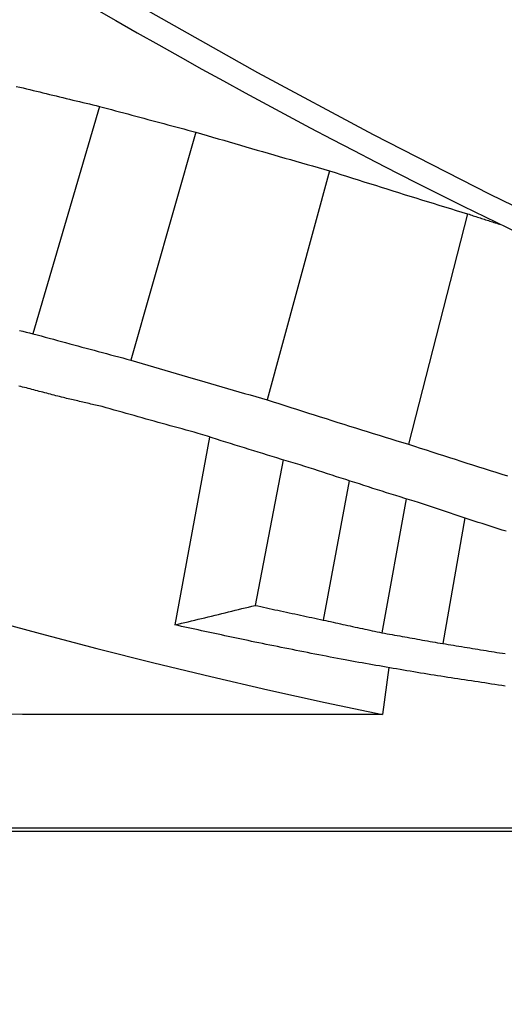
# Model space of a CAD drawing. Header units: millimetres. Extents: x -44 to 3552, y -21 to 413.
# Tile 13 of 22: x 218.06 to 219.06, y 361.59 to 363.62. Entities that reach past the tile are written whole.
import ezdxf

# ---------------------------------------------------------------- set-up
doc = ezdxf.new("R2010")
doc.units = ezdxf.units.MM
doc.layers.add('DETAIL', color=2, linetype='Continuous')

msp = doc.modelspace()

# ---------------------------------------------------------------- linework, layer by layer
at = {"layer": 'DETAIL'}
for p, q in [((218.2213543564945, 363.4450796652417), (218.0833111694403, 362.9743343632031)), ((218.4207278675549, 363.3917365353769), (218.2862857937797, 362.9194405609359)), ((218.6970657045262, 363.311928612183), (218.5682224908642, 362.8373126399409)), ((218.9834104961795, 363.22243455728), (218.8611853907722, 362.7452170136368)), ((218.4491369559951, 362.7602672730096), (218.3773557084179, 362.3711406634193)), ((218.601481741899, 362.7129732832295), (218.5432516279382, 362.4116692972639)), ((218.7383424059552, 362.6696710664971), (218.6844902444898, 362.381203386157)), ((218.8561683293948, 362.6323087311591), (218.8059884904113, 362.3547935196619)), ((218.9773690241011, 362.5926564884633), (218.9316533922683, 362.3325298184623)), ((218.820491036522, 362.282658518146), (218.8070535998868, 362.1854419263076)), ((218.0613334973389, 362.1854419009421), (217.9401214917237, 362.1880072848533)), ((218.8070543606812, 362.1854419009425), (218.0613334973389, 362.1854419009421)), ((223.5409841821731, 361.9499126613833), (212.0753446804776, 361.9499126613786)), ((212.1268518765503, 361.9440323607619), (223.5666735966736, 361.9440323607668))]:
    msp.add_line(p, q, dxfattribs=at)
at = {"layer": 'DETAIL', "flags": 128}
for points in [[(220.5120404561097, 362.6340169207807), (220.261290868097, 362.7252060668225), (220.0119193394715, 362.8218502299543), (219.7640069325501, 362.9239219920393), (219.5176323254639, 363.0313963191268), (219.2728813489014, 363.1442422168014), (219.0298350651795, 363.2624346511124), (218.7885721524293, 363.3859450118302), (218.5491760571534, 363.5147446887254), (218.3117278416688, 363.6488086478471), (218.0763109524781, 363.788107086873), (217.8430040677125, 363.9326137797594), (217.6118906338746, 364.0823013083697), (217.3830517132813, 364.2371398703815)], [(218.0487449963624, 363.4864384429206), (218.0558737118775, 363.4849745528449)], [(218.0558737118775, 363.4849745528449), (218.0627640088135, 363.4832972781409), (218.0696543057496, 363.4816211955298), (218.0765446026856, 363.4799463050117), (218.0834348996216, 363.4782726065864), (218.0903299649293, 363.4766012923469), (218.0972202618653, 363.4749299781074), (218.1041153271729, 363.4732610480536), (218.1110056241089, 363.4715921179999), (218.1179006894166, 363.469925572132), (218.1247957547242, 363.468260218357), (218.1316908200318, 363.4665960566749), (218.1385858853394, 363.4649330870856), (218.145480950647, 363.4632713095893), (218.1523760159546, 363.4616107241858), (218.1592710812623, 363.4599525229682), (218.1661709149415, 363.4582943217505), (218.1730659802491, 363.4566385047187), (218.1799610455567, 363.4549826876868), (218.1868608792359, 363.4533292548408), (218.1937583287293, 363.4516770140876), (218.2006557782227, 363.4500259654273), (218.2075556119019, 363.4483749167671), (218.2144554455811, 363.4467274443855), (218.2213552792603, 363.4450799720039)], [(218.2213552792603, 363.4450799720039), (218.229652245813, 363.4428293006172), (218.2379539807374, 363.4405810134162), (218.2462533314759, 363.4383351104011), (218.2545550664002, 363.4360915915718), (218.2628568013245, 363.4338504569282), (218.2711585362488, 363.4316117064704), (218.2794626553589, 363.4293753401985), (218.287766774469, 363.4271425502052), (218.2960708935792, 363.4249109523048), (218.3043773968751, 363.4226817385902), (218.312683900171, 363.4204561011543), (218.3209904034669, 363.4182316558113), (218.3292969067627, 363.4160107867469), (218.3376057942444, 363.4137911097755), (218.3459146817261, 363.4115750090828), (218.3542259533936, 363.4093612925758), (218.3625348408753, 363.4071487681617), (218.3708461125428, 363.4049398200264), (218.3791573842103, 363.4027332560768), (218.3874710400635, 363.400529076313), (218.3957846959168, 363.398327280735), (218.4040983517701, 363.3961278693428), (218.4124120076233, 363.3939308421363), (218.4207280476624, 363.3917361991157)], [(218.4207280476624, 363.3917361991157), (218.4322222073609, 363.3883435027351), (218.4437187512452, 363.384956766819), (218.4552176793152, 363.3815747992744), (218.4667189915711, 363.3781999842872), (218.478220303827, 363.3748299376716), (218.4897240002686, 363.3714670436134), (218.5012276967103, 363.3681089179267), (218.5127361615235, 363.3647567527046), (218.5242446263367, 363.3614105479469), (218.53575309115, 363.3580703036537), (218.5472663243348, 363.3547360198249), (218.5587795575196, 363.3514088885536), (218.5702927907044, 363.3480853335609), (218.5818107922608, 363.3447689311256), (218.5933287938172, 363.3414584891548), (218.6048491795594, 363.3381540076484), (218.6163695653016, 363.3348554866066), (218.6278923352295, 363.3315617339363), (218.6394174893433, 363.3282751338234), (218.6509450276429, 363.3249944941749), (218.6624725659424, 363.3217186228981), (218.6740024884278, 363.3184499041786), (218.6855324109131, 363.3151859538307), (218.6970647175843, 363.3119291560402)], [(218.6970647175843, 363.3119291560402), (218.7089713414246, 363.3081061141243), (218.7208803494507, 363.3042902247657), (218.7327893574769, 363.3004838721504), (218.7447031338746, 363.2966858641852), (218.7566169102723, 363.2928950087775), (218.7685354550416, 363.2891124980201), (218.7804539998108, 363.2853395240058), (218.7923749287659, 363.2815737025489), (218.8042982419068, 363.2778150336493), (218.8162239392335, 363.274065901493), (218.8281520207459, 363.2703251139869), (218.8400824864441, 363.2665914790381), (218.8520153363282, 363.2628673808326), (218.8639481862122, 363.2591504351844), (218.8758858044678, 363.2554418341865), (218.8878234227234, 363.2517415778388), (218.8997658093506, 363.2480496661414), (218.9117081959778, 363.2443660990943), (218.9236529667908, 363.2406896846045), (218.9356001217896, 363.237022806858), (218.9475496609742, 363.2333630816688), (218.9595015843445, 363.2297117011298), (218.9714558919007, 363.2260686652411), (218.9834101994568, 363.2224339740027)], [(218.9834101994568, 363.2224339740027), (218.9862688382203, 363.2215053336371), (218.9891298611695, 363.2205778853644), (218.9919884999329, 363.2196492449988), (218.9948471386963, 363.2187217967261), (218.9977081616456, 363.2177955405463), (219.000566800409, 363.2168692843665), (219.0034278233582, 363.2159442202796), (219.0062864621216, 363.2150191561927), (219.0091474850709, 363.2140940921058), (219.0120061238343, 363.2131702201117), (219.0148671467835, 363.2122463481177), (219.0177281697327, 363.2113236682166), (219.0205891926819, 363.2104009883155), (219.0234502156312, 363.2094795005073), (219.0263112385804, 363.208558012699), (219.0291722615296, 363.2076377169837), (219.0320332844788, 363.2067174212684), (219.034894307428, 363.205797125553), (219.0377553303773, 363.2048780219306), (219.0406187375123, 363.2039589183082), (219.0434797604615, 363.2030410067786), (219.0463407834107, 363.202124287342), (219.0492041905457, 363.2012063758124), (219.0520652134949, 363.2002896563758)], [(218.0552776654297, 362.9811233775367), (218.0622871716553, 362.9794234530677), (218.0692919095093, 362.9777259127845), (218.0763014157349, 362.9760295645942), (218.0833109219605, 362.9743344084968)], [(218.0833109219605, 362.9743344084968), (218.0917604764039, 362.9720181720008), (218.1002100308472, 362.9697043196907), (218.1086595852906, 362.9673928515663), (218.1171091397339, 362.9650849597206), (218.1255634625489, 362.9627782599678), (218.1340177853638, 362.9604751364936), (218.1424673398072, 362.9581743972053), (218.1509216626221, 362.9558748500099), (218.1593759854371, 362.9535788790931), (218.1678350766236, 362.9512852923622), (218.1762893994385, 362.948994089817), (218.1847437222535, 362.9467064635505), (218.19320281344, 362.9444200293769), (218.2016619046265, 362.942137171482), (218.210120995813, 362.93985550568), (218.2185800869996, 362.9375774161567), (218.2270415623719, 362.9353017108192), (218.2355030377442, 362.9330283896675), (218.2439645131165, 362.9307574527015), (218.2524283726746, 362.9284888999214), (218.2608922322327, 362.926222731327), (218.2693560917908, 362.9239601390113), (218.2778199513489, 362.9216987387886), (218.2862861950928, 362.9194409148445)], [(218.2862861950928, 362.9194409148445), (218.2980140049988, 362.9159492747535), (218.3097441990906, 362.9124635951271), (218.3214743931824, 362.9089838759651), (218.33320697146, 362.9055101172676), (218.3449419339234, 362.9020423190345), (218.3566792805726, 362.8985816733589), (218.3684166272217, 362.8951257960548), (218.3801563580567, 362.8916770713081), (218.3918984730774, 362.888233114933), (218.4036405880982, 362.8847963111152), (218.4153850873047, 362.881365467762), (218.4271319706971, 362.8779393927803), (218.4388812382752, 362.8745204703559), (218.4506305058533, 362.8711075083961), (218.4623821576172, 362.8677016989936), (218.4741361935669, 362.8643006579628), (218.4858902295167, 362.8609055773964), (218.4976466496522, 362.8575164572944), (218.5094054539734, 362.8541344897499), (218.5211666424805, 362.8507584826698), (218.5329278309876, 362.8473872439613), (218.5446914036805, 362.8440231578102), (218.5564549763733, 362.8406650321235), (218.5682233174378, 362.8373128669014)], [(218.1462820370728, 362.8419703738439), (218.1424482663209, 362.8429574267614), (218.1386144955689, 362.8439456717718), (218.1347807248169, 362.8449339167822), (218.130946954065, 362.8459221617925), (218.127113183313, 362.8469115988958), (218.1232794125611, 362.847902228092), (218.1194456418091, 362.8488928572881), (218.1156166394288, 362.8498834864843), (218.1117828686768, 362.8508753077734), (218.1079490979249, 362.8518671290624), (218.1041153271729, 362.8528601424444), (218.100281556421, 362.8538531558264), (218.0964525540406, 362.8548461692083), (218.0926187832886, 362.8558403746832), (218.0887850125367, 362.8568357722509), (218.0849560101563, 362.8578299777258), (218.0811222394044, 362.8588265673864), (218.077293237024, 362.8598219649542), (218.073459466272, 362.8608197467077), (218.0696304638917, 362.8618163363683), (218.0657966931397, 362.8628141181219), (218.0619676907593, 362.8638130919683), (218.0581339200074, 362.8648120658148), (218.054304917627, 362.8658110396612)], [(218.2263739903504, 362.823225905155), (218.223036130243, 362.8240031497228), (218.2196982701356, 362.8247803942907), (218.2163604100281, 362.8255588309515), (218.2130225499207, 362.8263360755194), (218.2096846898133, 362.827115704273), (218.2063468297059, 362.8278941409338), (218.2030089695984, 362.8286737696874), (218.199671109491, 362.8294522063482), (218.1963332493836, 362.8302330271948), (218.1929953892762, 362.8310126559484), (218.1896599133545, 362.831793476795), (218.1863220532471, 362.8325742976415), (218.1829841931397, 362.8333551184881), (218.1796463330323, 362.8341371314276), (218.1763132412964, 362.834919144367), (218.172975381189, 362.8357011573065), (218.1696375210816, 362.8364831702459), (218.1662996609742, 362.8372663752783), (218.1629618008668, 362.8380495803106), (218.1596287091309, 362.838832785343), (218.1562908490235, 362.8396171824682), (218.1529529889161, 362.8404003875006), (218.1496198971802, 362.8411847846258), (218.1462820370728, 362.8419703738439)], [(218.5682233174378, 362.8373128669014), (218.5804041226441, 362.8333789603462), (218.5925873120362, 362.8294522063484), (218.6047728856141, 362.8255349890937), (218.6169608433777, 362.8216261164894), (218.6291511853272, 362.8177255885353), (218.6413415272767, 362.8138334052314), (218.6535366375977, 362.8099495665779), (218.6657341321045, 362.8060752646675), (218.6779340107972, 362.8022081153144), (218.6901338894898, 362.7983493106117), (218.702338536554, 362.7945000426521), (218.7145431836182, 362.7906579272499), (218.726752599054, 362.7868253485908), (218.7389620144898, 362.7829999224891), (218.7511738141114, 362.7791840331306), (218.7633903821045, 362.7753764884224), (218.7756069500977, 362.7715760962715), (218.7878259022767, 362.7677852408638), (218.8000472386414, 362.7640027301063), (218.8122709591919, 362.7602285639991), (218.8244946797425, 362.7564627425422), (218.8367231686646, 362.7527064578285), (218.8489540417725, 362.7489573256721), (218.8611849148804, 362.745216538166)], [(216.7046888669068, 362.8161317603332), (216.8192871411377, 362.7711433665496), (216.9341858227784, 362.7273113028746), (217.0493753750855, 362.684639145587), (217.1648510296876, 362.6431280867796), (217.2806080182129, 362.6027817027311), (217.3966320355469, 362.5636047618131), (217.5129183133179, 362.5255960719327), (217.6294573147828, 362.4887615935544), (217.7462442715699, 362.4531025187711), (217.8632648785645, 362.4186212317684), (217.9805191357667, 362.3853201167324), (218.0979927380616, 362.3532015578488), (218.2156833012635, 362.3222679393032), (218.3335789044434, 362.2925204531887), (218.4516700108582, 362.2639626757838), (218.5699518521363, 362.2365957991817), (218.6884172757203, 362.2104222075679), (218.8070543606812, 362.1854419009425)], [(218.4253485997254, 362.7677852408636), (218.4170492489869, 362.7700609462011), (218.4087498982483, 362.7723390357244), (218.4004529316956, 362.7746195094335), (218.3921535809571, 362.7769035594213), (218.3838589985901, 362.7791911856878), (218.3755620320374, 362.7814811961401), (218.3672674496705, 362.783774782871), (218.3589728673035, 362.7860707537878), (218.3506782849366, 362.7883703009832), (218.3423860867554, 362.7906734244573), (218.3340938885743, 362.7929789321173), (218.3258040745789, 362.795286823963), (218.3175142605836, 362.7975982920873), (218.3092244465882, 362.7999133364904), (218.3009346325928, 362.8022307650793), (218.2926472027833, 362.8045517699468), (218.2843597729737, 362.8068751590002), (218.2760747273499, 362.8092021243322), (218.2677896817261, 362.81153147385), (218.2595046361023, 362.8138643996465), (218.2512195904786, 362.8161997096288), (218.2429369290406, 362.8185385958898), (218.2346542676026, 362.8208810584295), (218.2263739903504, 362.823225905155)], [(218.655575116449, 362.696535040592), (218.6459668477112, 362.6994413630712), (218.6363609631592, 362.702353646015), (218.6267550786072, 362.7052706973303), (218.6171491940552, 362.7081925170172), (218.6075480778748, 362.7111214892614), (218.5979445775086, 362.7140540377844), (218.588345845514, 362.7169937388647), (218.5787447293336, 362.7199382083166), (218.5691483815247, 362.7228874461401), (218.5595520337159, 362.725842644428), (218.5499580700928, 362.7288038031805), (218.5403641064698, 362.7317697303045), (218.5307701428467, 362.7347404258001), (218.5211809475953, 362.7377182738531), (218.5115917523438, 362.7406996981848), (218.5020025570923, 362.7436882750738), (218.4924157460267, 362.7466816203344), (218.4828313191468, 362.7496797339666), (218.4732468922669, 362.7526838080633), (218.4636648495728, 362.7556938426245), (218.4540828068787, 362.7587086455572), (218.4445031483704, 362.7617282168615), (218.4349258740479, 362.7647549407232), (218.4253485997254, 362.7677852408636)], [(218.8611849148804, 362.745216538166), (218.8732202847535, 362.7412945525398), (218.8852580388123, 362.7373809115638), (218.8972981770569, 362.733476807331), (218.9093383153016, 362.7295822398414), (218.9213832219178, 362.7256972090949), (218.9334305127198, 362.7218217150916), (218.9454801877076, 362.7179545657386), (218.9575298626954, 362.7140981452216), (218.9695843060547, 362.7102500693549), (218.9816411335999, 362.7064115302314), (218.9936979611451, 362.702582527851), (219.0057595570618, 362.6987630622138), (219.0178235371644, 362.6949519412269), (219.0298875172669, 362.691151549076), (219.041956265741, 362.6873595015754), (219.0540250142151, 362.6835769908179), (219.0660985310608, 362.6798040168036)], [(218.8817389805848, 362.6243371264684), (218.8722976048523, 362.6272744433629), (218.8628586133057, 362.6302177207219), (218.8534220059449, 362.6331681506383), (218.843985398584, 362.6361245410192), (218.834551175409, 362.6390856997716), (218.8251169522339, 362.6420552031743), (218.8156851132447, 362.6450294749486), (218.8062556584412, 362.6480097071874), (218.7968262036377, 362.6509970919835), (218.7873991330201, 362.6539892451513), (218.7779744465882, 362.6569885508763), (218.7685497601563, 362.6599938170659), (218.7591274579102, 362.66300504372), (218.7497051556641, 362.6660222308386), (218.7402876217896, 362.6690465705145), (218.7308677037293, 362.672075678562), (218.7214525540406, 362.6751119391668), (218.7120350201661, 362.6781541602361), (218.7026222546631, 362.68120234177), (218.6932094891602, 362.6842564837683), (218.6837991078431, 362.687316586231), (218.6743911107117, 362.6903838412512), (218.6649831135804, 362.6934558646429), (218.655575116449, 362.696535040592)], [(219.0629299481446, 362.5649804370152), (219.0546806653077, 362.5676221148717), (219.0464337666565, 362.5702673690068), (219.0381868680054, 362.5729197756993), (219.0299423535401, 362.5755769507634), (219.0216978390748, 362.5782388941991), (219.0134557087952, 362.5809079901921), (219.0052135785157, 362.5835806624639), (218.9969738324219, 362.5862592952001), (218.9887340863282, 362.5889438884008), (218.9804967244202, 362.5916344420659), (218.9722593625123, 362.5943297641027), (218.9640243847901, 362.597029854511), (218.9557894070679, 362.5997359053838), (218.9475568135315, 362.6024479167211), (218.9393242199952, 362.6051646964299), (218.9310940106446, 362.6078874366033), (218.922863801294, 362.6106149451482), (218.9146359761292, 362.6133484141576), (218.9064105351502, 362.6160878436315), (218.8981850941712, 362.6188320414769), (218.8899596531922, 362.6215821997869), (218.8817389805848, 362.6243371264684)], [(218.3773549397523, 362.3711401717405), (218.3842619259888, 362.3727936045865), (218.3911665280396, 362.3744494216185), (218.3980735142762, 362.376108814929), (218.4049805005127, 362.3777705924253), (218.4118898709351, 362.3794359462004), (218.4187992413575, 362.3811048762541), (218.425706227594, 362.3827761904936), (218.4326179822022, 362.3844510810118), (218.4395273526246, 362.3861283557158), (218.4464391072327, 362.3878103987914), (218.4533484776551, 362.3894936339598), (218.4602602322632, 362.391180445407), (218.4671743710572, 362.3928708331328), (218.4740861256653, 362.3945647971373), (218.4810002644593, 362.3962611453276), (218.4879144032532, 362.3979610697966), (218.494830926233, 362.3996633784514), (218.5017450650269, 362.4013692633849), (218.5086615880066, 362.4030775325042), (218.5155781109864, 362.404790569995), (218.5224970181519, 362.4065047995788), (218.5294135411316, 362.4082237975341), (218.5363324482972, 362.4099451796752), (218.5432513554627, 362.4116689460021)], [(218.5432513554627, 362.4116689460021), (218.5491331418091, 362.4103802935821), (218.5550149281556, 362.4090928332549), (218.560896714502, 362.4078065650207), (218.5667785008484, 362.4065226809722), (218.5726602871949, 362.4052399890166), (218.5785444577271, 362.403958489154), (218.5844262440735, 362.40268056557), (218.5903104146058, 362.401402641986), (218.596194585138, 362.4001271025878), (218.6020787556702, 362.3988539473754), (218.6079629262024, 362.3975819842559), (218.6138470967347, 362.3963112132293), (218.6197312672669, 362.3950428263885), (218.6256178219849, 362.3937756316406), (218.6315043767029, 362.3925108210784), (218.6373885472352, 362.3912472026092), (218.6432751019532, 362.3899859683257), (218.6491616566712, 362.3887259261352), (218.655050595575, 362.3874682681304), (218.660937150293, 362.3862118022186), (218.6668260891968, 362.3849565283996), (218.6727126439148, 362.3837036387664), (218.6786015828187, 362.382453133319), (218.6844905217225, 362.3812038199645)], [(218.6844905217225, 362.3812038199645), (218.689549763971, 362.3800868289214), (218.6946090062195, 362.3789722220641), (218.6996682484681, 362.3778588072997), (218.7047298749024, 362.3767465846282), (218.7097891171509, 362.3756355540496), (218.7148507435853, 362.3745257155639), (218.7199123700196, 362.3734170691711), (218.7249739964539, 362.372310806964), (218.7300356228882, 362.3712057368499), (218.7350972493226, 362.3701018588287), (218.7401588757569, 362.3689991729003), (218.7452205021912, 362.3678976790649), (218.7502845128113, 362.3667985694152), (218.7553461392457, 362.3657006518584), (218.7604101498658, 362.3646027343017), (218.7654717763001, 362.3635072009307), (218.7705357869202, 362.3624140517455), (218.7755997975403, 362.3613209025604), (218.7806638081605, 362.3602289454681), (218.7857278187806, 362.3591393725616), (218.7907942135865, 362.358050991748), (218.7958582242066, 362.3569638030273), (218.8009222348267, 362.3558778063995), (218.8059886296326, 362.3547930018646)], [(218.5429938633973, 362.3356372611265), (218.5360868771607, 362.3370868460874), (218.5291798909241, 362.3385388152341), (218.5222752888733, 362.3399931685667), (218.5153683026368, 362.3414510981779), (218.508463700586, 362.342910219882), (218.5015590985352, 362.3443729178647), (218.4946544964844, 362.3458380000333), (218.4877522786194, 362.3473054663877), (218.4808476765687, 362.3487753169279), (218.4739454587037, 362.3502475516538), (218.4670432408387, 362.3517233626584), (218.4601410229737, 362.3532015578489), (218.4532388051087, 362.3546821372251), (218.4463389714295, 362.3561651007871), (218.4394391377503, 362.3576504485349), (218.4325393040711, 362.3591393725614), (218.4256394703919, 362.3606306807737), (218.4187396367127, 362.3621243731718), (218.4118421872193, 362.3636204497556), (218.4049423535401, 362.3651189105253), (218.3980449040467, 362.3666209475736), (218.3911474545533, 362.3681241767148), (218.3842523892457, 362.3696309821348), (218.3773549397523, 362.3711401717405)], [(218.8059886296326, 362.3547930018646), (218.8112219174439, 362.3538536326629), (218.816457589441, 362.3529154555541), (218.8216908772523, 362.3519772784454), (218.8269241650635, 362.3510414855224), (218.8321598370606, 362.3501056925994), (218.8373955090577, 362.3491710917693), (218.842628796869, 362.3482376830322), (218.847864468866, 362.3473054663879), (218.8531001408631, 362.3463732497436), (218.8583358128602, 362.3454434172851), (218.8635714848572, 362.3445147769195), (218.8688071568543, 362.3435861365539), (218.8740428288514, 362.3426586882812), (218.8792808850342, 362.3417324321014), (218.8845165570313, 362.3408073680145), (218.8897522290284, 362.3398834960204), (218.8949902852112, 362.3389608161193), (218.9002259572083, 362.3380393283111), (218.9054640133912, 362.3371178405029), (218.910702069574, 362.3361987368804), (218.9159401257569, 362.335279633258), (218.9211781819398, 362.3343617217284), (218.9264162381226, 362.3334450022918), (218.9316542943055, 362.332529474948)], [(218.7294801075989, 362.2985476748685), (218.7217052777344, 362.3000568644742), (218.7139280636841, 362.3015696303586), (218.7061532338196, 362.3030847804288), (218.6983784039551, 362.3046035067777), (218.6906035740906, 362.3061258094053), (218.6828311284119, 362.3076504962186), (218.6750562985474, 362.3091787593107), (218.6672838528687, 362.3107105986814), (218.65951140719, 362.3122448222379), (218.6517413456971, 362.3137826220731), (218.6439689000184, 362.315323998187), (218.6361988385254, 362.3168677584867), (218.6284287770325, 362.3184150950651), (218.6206587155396, 362.3199648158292), (218.6128910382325, 362.3215181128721), (218.6051209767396, 362.3230737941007), (218.5973532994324, 362.3246342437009), (218.5895880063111, 362.326195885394), (218.581820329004, 362.3277622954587), (218.5740550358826, 362.3293310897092), (218.5662873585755, 362.3309034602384), (218.5585220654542, 362.3324782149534), (218.5507591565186, 362.334056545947), (218.5429938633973, 362.3356372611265)], [(218.9316542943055, 362.332529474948), (218.9372690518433, 362.3316103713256), (218.9428838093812, 362.3306912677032), (218.948498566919, 362.3297745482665), (218.9541157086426, 362.3288578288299), (218.9597304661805, 362.3279423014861), (218.9653476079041, 362.3270279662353), (218.9709647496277, 362.3261148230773), (218.9765795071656, 362.3252016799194), (218.9821966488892, 362.3242909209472), (218.9878137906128, 362.3233813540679), (218.9934309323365, 362.3224717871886), (218.9990480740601, 362.3215634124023), (219.0046652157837, 362.3206574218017), (219.0102847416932, 362.3197514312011), (219.0159018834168, 362.3188466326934), (219.0215190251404, 362.3179430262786), (219.0271385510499, 362.3170394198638), (219.0327556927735, 362.3161381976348), (219.0383752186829, 362.3152381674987), (219.0439947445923, 362.3143381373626), (219.049611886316, 362.3134392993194), (219.0552314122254, 362.312542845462), (219.0608509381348, 362.3116463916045)], [(218.9002569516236, 362.2690326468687), (218.8931377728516, 362.270237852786), (218.8860185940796, 362.2714442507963), (218.8788994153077, 362.2726542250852), (218.8717802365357, 362.273865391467), (218.8646634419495, 362.2750789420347), (218.8575442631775, 362.2762948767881), (218.8504274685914, 362.2775120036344), (218.8433082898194, 362.2787327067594), (218.8361914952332, 362.2799546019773), (218.829074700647, 362.281178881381), (218.8219602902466, 362.2824055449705), (218.8148434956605, 362.2836334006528), (218.8077290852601, 362.2848648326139), (218.8006122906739, 362.2860974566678), (218.7934978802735, 362.2873324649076), (218.7863834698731, 362.2885698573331), (218.7792690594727, 362.2898096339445), (218.7721546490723, 362.2910517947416), (218.7650426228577, 362.2922951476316), (218.7579282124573, 362.2935408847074), (218.7508161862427, 362.294789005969), (218.7437041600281, 362.2960395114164), (218.7365921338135, 362.2972924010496), (218.7294801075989, 362.2985476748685)], [(219.0609129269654, 362.2445399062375), (219.0539248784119, 362.2455853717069), (219.0469368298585, 362.2466332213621), (219.0399511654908, 362.2476822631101), (219.0329631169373, 362.248732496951), (219.0259750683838, 362.2497851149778), (219.0189894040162, 362.2508401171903), (219.0120037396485, 362.2518951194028), (219.005015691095, 362.252953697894), (218.9980300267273, 362.2540134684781), (218.9910443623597, 362.2550744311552), (218.9840610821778, 362.2561377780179), (218.9770754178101, 362.2572023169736), (218.9700897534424, 362.2582692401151), (218.9631064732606, 362.2593373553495), (218.9561208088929, 362.2604078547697), (218.949137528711, 362.2614795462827), (218.9421542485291, 362.2625536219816), (218.9351709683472, 362.2636288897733), (218.9281876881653, 362.2647065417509), (218.9212044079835, 362.2657853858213), (218.9142211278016, 362.2668666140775), (218.9072402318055, 362.2679490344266), (218.9002569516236, 362.2690326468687)]]:
    msp.add_lwpolyline(points, dxfattribs=at)
at = {"layer": 'DETAIL'}
for centre, major_axis, ratio, start_param, end_param in [((229.9991308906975, 379.6387178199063), (-7.620570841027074e-12, 18.00000000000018), 0.8191520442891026, 5.301419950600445, 9.797598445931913), ((226.2708840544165, 379.6387178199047), (0, 17.99999999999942), 0.8191520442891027, 5.06532387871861e-13, 3.141592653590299), ((224.528076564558, 379.6387178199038), (5.536682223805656e-12, -17.19999974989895), 0.8191520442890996, 5.767886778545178, 5.954381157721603), ((224.4278558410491, 379.6387178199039), (5.071498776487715e-12, -17.69999974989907), 0.8191520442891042, 5.7789143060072, 6.212214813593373)]:
    msp.add_ellipse(centre, major_axis=major_axis, ratio=ratio, start_param=start_param, end_param=end_param, dxfattribs=at)

doc.saveas('drawing.dxf')
